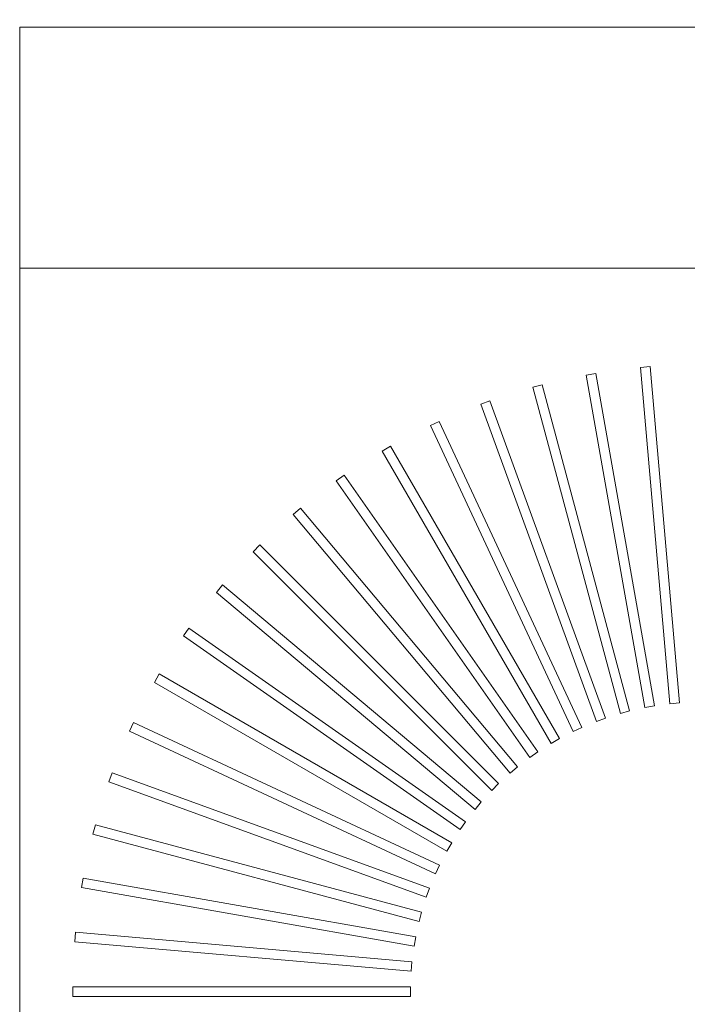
# Model space of a CAD drawing. Header units: millimetres. Extents: x -750 to 57307, y -2234 to 18901.
# Tile 77 of 102: x 20505 to 20643, y 14815 to 15020. Entities that reach past the tile are written whole.
import ezdxf

# ---------------------------------------------------------------- set-up
doc = ezdxf.new("R2010")
doc.units = ezdxf.units.MM
doc.header["$MEASUREMENT"] = 0
doc.linetypes.add('DASHED', pattern=[19.05, 12.7, -6.35])
doc.linetypes.add('HIDDEN', pattern=[0.375, 0.25, -0.125])
for name, color, linetype, lineweight, true_color in [('FLOOR RAISE', 4, 'DASHED', 0, 0x00ffff), ('GREY SCALE', 9, 'Continuous', 0, 0x808080), ('GREYSCALE', 9, 'Continuous', 0, 0x808080)]:
    doc.layers.add(name, color=color, linetype=linetype, lineweight=lineweight, true_color=true_color)

# ---------------------------------------------------------------- blocks, each defined once
blk = doc.blocks.new('FLOOR PLAN')
at = {"layer": 'GREYSCALE'}
for p, q in [((20504.5, 14266.31), (20504.5, 14968.01)), ((20504.5, 14968.01), (21074.88, 14968.01)), ((20635.48, 14947.55), (20633.49, 14947.37)), ((20635.48, 14947.55, 902.48), (20633.49, 14947.37, 902.48)), ((20633.49, 14947.37), (20639.6, 14877.47)), ((20633.49, 14947.37, 902.48), (20639.6, 14877.47, 902.48)), ((20641.6, 14877.65), (20635.48, 14947.55)), ((20641.6, 14877.65, 902.48), (20635.48, 14947.55, 902.48)), ((20624.2, 14946.15), (20622.23, 14945.8)), ((20624.2, 14946.15, 902.48), (20622.23, 14945.8, 902.48)), ((20622.23, 14945.8), (20634.41, 14876.7)), ((20622.23, 14945.8, 902.48), (20634.41, 14876.7, 902.48)), ((20636.38, 14877.05), (20624.2, 14946.15)), ((20636.38, 14877.05, 902.48), (20624.2, 14946.15, 902.48)), ((20613.08, 14943.78), (20611.15, 14943.26)), ((20613.08, 14943.78, 902.48), (20611.15, 14943.26, 902.48)), ((20611.15, 14943.26), (20629.31, 14875.48)), ((20611.15, 14943.26, 902.48), (20629.31, 14875.48, 902.48)), ((20631.24, 14876), (20613.08, 14943.78)), ((20631.24, 14876, 902.48), (20613.08, 14943.78, 902.48)), ((20602.21, 14940.44), (20600.33, 14939.75)), ((20602.21, 14940.44, 902.48), (20600.33, 14939.75, 902.48)), ((20600.33, 14939.75), (20624.33, 14873.82)), ((20600.33, 14939.75, 902.48), (20624.33, 14873.82, 902.48)), ((20626.21, 14874.5), (20602.21, 14940.44)), ((20626.21, 14874.5, 902.48), (20602.21, 14940.44, 902.48)), ((20591.68, 14936.17), (20589.86, 14935.32)), ((20591.68, 14936.17, 902.48), (20589.86, 14935.32, 902.48)), ((20589.86, 14935.32), (20619.51, 14871.73)), ((20589.86, 14935.32, 902.48), (20619.51, 14871.73, 902.48)), ((20621.33, 14872.58), (20591.68, 14936.17)), ((20621.33, 14872.58, 902.48), (20591.68, 14936.17, 902.48)), ((20581.55, 14931), (20579.82, 14930)), ((20581.55, 14931, 902.48), (20579.82, 14930, 902.48)), ((20616.64, 14870.23), (20581.55, 14931)), ((20616.64, 14870.23, 902.48), (20581.55, 14931, 902.48)), ((20579.82, 14930), (20614.9, 14869.23)), ((20579.82, 14930, 902.48), (20614.9, 14869.23, 902.48)), ((20571.92, 14924.96), (20570.27, 14923.81)), ((20571.92, 14924.96, 902.48), (20570.27, 14923.81, 902.48)), ((20612.16, 14867.48), (20571.92, 14924.96)), ((20612.16, 14867.48, 902.48), (20571.92, 14924.96, 902.48)), ((20570.27, 14923.81), (20610.52, 14866.33)), ((20570.27, 14923.81, 902.48), (20610.52, 14866.33, 902.48)), ((20562.84, 14918.11), (20561.31, 14916.82)), ((20562.84, 14918.11, 902.48), (20561.31, 14916.82, 902.48)), ((20607.95, 14864.36), (20562.84, 14918.11)), ((20607.95, 14864.36, 902.48), (20562.84, 14918.11, 902.48)), ((20561.31, 14916.82), (20606.41, 14863.07)), ((20561.31, 14916.82, 902.48), (20606.41, 14863.07, 902.48)), ((20554.4, 14910.5), (20552.99, 14909.08)), ((20554.4, 14910.5, 902.48), (20552.99, 14909.08, 902.48)), ((20604.02, 14860.88), (20554.4, 14910.5)), ((20604.02, 14860.88, 902.48), (20554.4, 14910.5, 902.48)), ((20552.99, 14909.08), (20602.6, 14859.46)), ((20552.99, 14909.08, 902.48), (20602.6, 14859.46, 902.48)), ((20546.66, 14902.17), (20545.37, 14900.64)), ((20546.66, 14902.17, 902.48), (20545.37, 14900.64, 902.48)), ((20600.41, 14857.07), (20546.66, 14902.17)), ((20600.41, 14857.07, 902.48), (20546.66, 14902.17, 902.48)), ((20545.37, 14900.64), (20599.12, 14855.53)), ((20545.37, 14900.64, 902.48), (20599.12, 14855.53, 902.48)), ((20539.67, 14893.21), (20538.52, 14891.57)), ((20539.67, 14893.21, 902.48), (20538.52, 14891.57, 902.48)), ((20538.52, 14891.57), (20596, 14851.32)), ((20538.52, 14891.57, 902.48), (20596, 14851.32, 902.48)), ((20597.15, 14852.96), (20539.67, 14893.21)), ((20597.15, 14852.96, 902.48), (20539.67, 14893.21, 902.48)), ((20533.49, 14883.67), (20532.48, 14881.93)), ((20533.49, 14883.67, 902.48), (20532.48, 14881.93, 902.48)), ((20594.26, 14848.58), (20533.49, 14883.67)), ((20594.26, 14848.58, 902.48), (20533.49, 14883.67, 902.48)), ((20532.48, 14881.93), (20593.25, 14846.85)), ((20532.48, 14881.93, 902.48), (20593.25, 14846.85, 902.48)), ((20634.41, 14876.7), (20636.38, 14877.05)), ((20634.41, 14876.7, 902.48), (20636.38, 14877.05, 902.48)), ((20639.6, 14877.47), (20641.6, 14877.65)), ((20639.6, 14877.47, 902.48), (20641.6, 14877.65, 902.48)), ((20629.31, 14875.48), (20631.24, 14876)), ((20629.31, 14875.48, 902.48), (20631.24, 14876, 902.48)), ((20528.16, 14873.62), (20527.31, 14871.81)), ((20528.16, 14873.62, 902.48), (20527.31, 14871.81, 902.48)), ((20591.76, 14843.97), (20528.16, 14873.62)), ((20591.76, 14843.97, 902.48), (20528.16, 14873.62, 902.48)), ((20624.33, 14873.82), (20626.21, 14874.5)), ((20624.33, 14873.82, 902.48), (20626.21, 14874.5, 902.48)), ((20527.31, 14871.81), (20590.91, 14842.15)), ((20527.31, 14871.81, 902.48), (20590.91, 14842.15, 902.48)), ((20619.51, 14871.73), (20621.33, 14872.58)), ((20619.51, 14871.73, 902.48), (20621.33, 14872.58, 902.48)), ((20614.9, 14869.23), (20616.64, 14870.23)), ((20614.9, 14869.23, 902.48), (20616.64, 14870.23, 902.48)), ((20610.52, 14866.33), (20612.16, 14867.48)), ((20610.52, 14866.33, 902.48), (20612.16, 14867.48, 902.48)), ((20523.73, 14863.15), (20523.04, 14861.27)), ((20523.73, 14863.15, 902.48), (20523.04, 14861.27, 902.48)), ((20589.67, 14839.15), (20523.73, 14863.15)), ((20589.67, 14839.15, 902.48), (20523.73, 14863.15, 902.48)), ((20606.41, 14863.07), (20607.95, 14864.36)), ((20606.41, 14863.07, 902.48), (20607.95, 14864.36, 902.48)), ((20523.04, 14861.27), (20588.98, 14837.27)), ((20523.04, 14861.27, 902.48), (20588.98, 14837.27, 902.48)), ((20602.6, 14859.46), (20604.02, 14860.88)), ((20602.6, 14859.46, 902.48), (20604.02, 14860.88, 902.48)), ((20599.12, 14855.53), (20600.41, 14857.07)), ((20599.12, 14855.53, 902.48), (20600.41, 14857.07, 902.48)), ((20596, 14851.32), (20597.15, 14852.96)), ((20596, 14851.32, 902.48), (20597.15, 14852.96, 902.48)), ((20520.23, 14852.34), (20519.71, 14850.4)), ((20520.23, 14852.34, 902.48), (20519.71, 14850.4, 902.48)), ((20588.01, 14834.18), (20520.23, 14852.34)), ((20588.01, 14834.18, 902.48), (20520.23, 14852.34, 902.48)), ((20519.71, 14850.4), (20587.49, 14832.24)), ((20519.71, 14850.4, 902.48), (20587.49, 14832.24, 902.48)), ((20593.25, 14846.85), (20594.26, 14848.58)), ((20593.25, 14846.85, 902.48), (20594.26, 14848.58, 902.48)), ((20590.91, 14842.15), (20591.76, 14843.97)), ((20590.91, 14842.15, 902.48), (20591.76, 14843.97, 902.48)), ((20517.68, 14841.26), (20517.33, 14839.28)), ((20517.68, 14841.26, 902.48), (20517.33, 14839.28, 902.48)), ((20586.78, 14829.07), (20517.68, 14841.26)), ((20586.78, 14829.07, 902.48), (20517.68, 14841.26, 902.48)), ((20517.33, 14839.28), (20586.44, 14827.1)), ((20517.33, 14839.28, 902.48), (20586.44, 14827.1, 902.48)), ((20588.98, 14837.27), (20589.67, 14839.15)), ((20588.98, 14837.27, 902.48), (20589.67, 14839.15, 902.48)), ((20587.49, 14832.24), (20588.01, 14834.18)), ((20587.49, 14832.24, 902.48), (20588.01, 14834.18, 902.48)), ((20516.11, 14830), (20515.94, 14828)), ((20516.11, 14830, 902.48), (20515.94, 14828, 902.48)), ((20586.01, 14823.88), (20516.11, 14830)), ((20586.01, 14823.88, 902.48), (20516.11, 14830, 902.48)), ((20515.94, 14828), (20585.84, 14821.88)), ((20515.94, 14828, 902.48), (20585.84, 14821.88, 902.48)), ((20586.44, 14827.1), (20586.78, 14829.07)), ((20586.44, 14827.1, 902.48), (20586.78, 14829.07, 902.48)), ((20585.84, 14821.88), (20586.01, 14823.88)), ((20585.84, 14821.88, 902.48), (20586.01, 14823.88, 902.48)), ((20515.53, 14818.64), (20515.53, 14816.64)), ((20585.7, 14818.64), (20515.53, 14818.64)), ((20515.53, 14818.64, 902.48), (20515.53, 14816.64, 902.48)), ((20585.7, 14818.64, 902.48), (20515.53, 14818.64, 902.48)), ((20585.7, 14816.64), (20585.7, 14818.64)), ((20585.7, 14816.64, 902.48), (20585.7, 14818.64, 902.48)), ((20515.53, 14816.64), (20585.7, 14816.64)), ((20515.53, 14816.64, 902.48), (20585.7, 14816.64, 902.48))]:
    blk.add_line(p, q, dxfattribs=at)
at = {"layer": 'GREYSCALE', "ltscale": 0.25, "invisible_edges": 1}
blk.add_3dface([(21080.39, 15018.13, 902.18), (21074.88, 14968.01, 902.18), (20504.5, 14968.01, 902.18), (20504.5, 15018.13, 902.18)], dxfattribs=at)
at = {"layer": 'GREYSCALE'}
blk.add_3dface([(21074.88, 14968.01, 902.18), (21074.88, 14266.31, 902.18), (20504.5, 14266.31, 902.18), (20504.5, 14968.01, 902.18)], dxfattribs=at)

msp = doc.modelspace()

# ---------------------------------------------------------------- linework, layer by layer
at = {"layer": 'FLOOR RAISE', "linetype": 'HIDDEN', "ltscale": 500, "const_width": 20}
msp.add_lwpolyline([(13748.49, 12178.11, -0.331806), (21061.98, 18073.25, 1.216889)], format="xyb", dxfattribs=at)

# ---------------------------------------------------------------- block references
at = {"layer": 'GREY SCALE', "ltscale": 5}
msp.add_blockref('FLOOR PLAN', (0, 0), dxfattribs=at)

doc.saveas('drawing.dxf')
